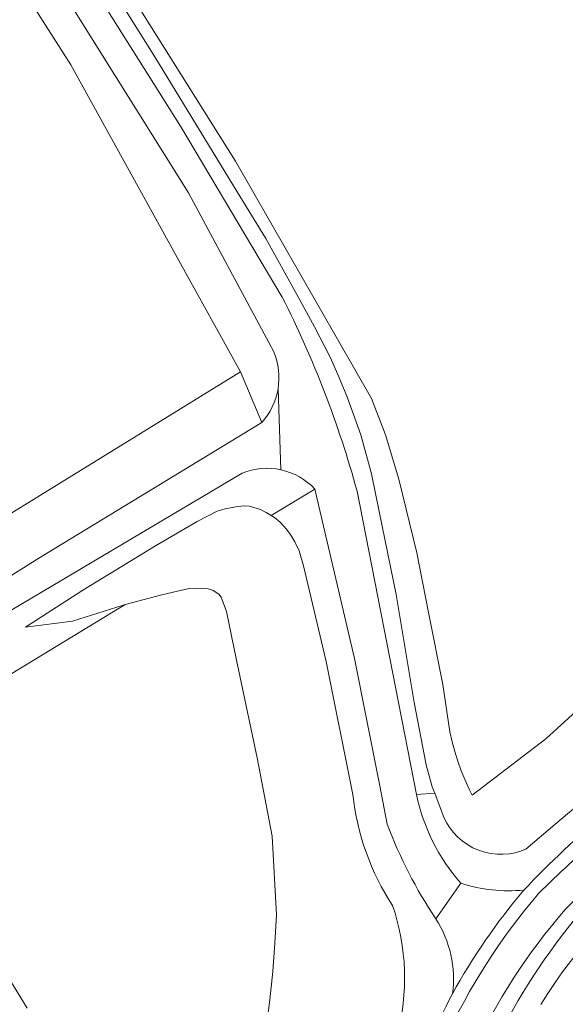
# Model space of a CAD drawing. Extents: x 184422 to 188298, y 343471 to 350189.
# Tile 220 of 256: x 186346 to 186398, y 347754 to 347849. Entities that reach past the tile are written whole.
import ezdxf

# ---------------------------------------------------------------- set-up
doc = ezdxf.new("R2010")
doc.units = 0
for name, color, linetype, lineweight in [('B-WA-GR-BOUWLAND-GV', 252, 'Continuous', 13), ('B-WA-GR-GRAS-GV', 252, 'Continuous', 13), ('B-WA-GW-TALUD_KRUIN-G', 252, 'Continuous', 18), ('B-WA-OG-TERREIN_CULTUURSCHEIDING-GV', 252, 'Continuous', 18), ('B-WA-OG-WATER_GREPPEL-GV', 252, 'Continuous', 18), ('B-WA-OG-WEG-GV', 252, 'Continuous', 18), ('B-WA-VH-VERHARDING_ASFALT-GV', 252, 'Continuous', 18), ('B-WA-VH-VERHARDING_BETONSTRAATSTEEN-GV', 252, 'Continuous', 18), ('B-WA-VH-VERHARDING_HALFVERHARDING_GRIND-GV', 252, 'Continuous', 18)]:
    doc.layers.add(name, color=color, linetype=linetype, lineweight=lineweight)

msp = doc.modelspace()

# ---------------------------------------------------------------- linework, layer by layer
at = {"layer": 'B-WA-GR-BOUWLAND-GV', "flags": 128}
msp.add_lwpolyline([(186323.847, 347901.137), (186333.369, 347886.691), (186333.757, 347886.253), (186338.329, 347879.17), (186342.203, 347873.461), (186366.334, 347835.078), (186379.349, 347812.309), (186380.714, 347808.801), (186381.981, 347804.555), (186383.711, 347797.504), (186384.812, 347791.762), (186386.184, 347784.863), (186386.883, 347780.319), (186387.098, 347779.377), (186387.351, 347778.442), (186387.642, 347777.516), (186387.97, 347776.602), (186388.334, 347775.702), (186388.734, 347774.818), (186389.016, 347774.257), (186396.079, 347779.65), (186404.423, 347787.269)], dxfattribs=at)
msp.add_lwpolyline([(186323.847, 347901.137), (186333.369, 347886.691), (186333.757, 347886.253), (186338.329, 347879.17), (186342.203, 347873.461), (186366.334, 347835.078), (186379.349, 347812.309), (186380.714, 347808.801), (186381.981, 347804.555), (186383.711, 347797.504), (186384.812, 347791.762), (186386.184, 347784.863), (186386.883, 347780.319), (186387.098, 347779.377), (186387.351, 347778.442), (186387.642, 347777.516), (186387.97, 347776.602), (186388.334, 347775.702), (186388.734, 347774.818), (186389.016, 347774.257), (186396.079, 347779.65), (186404.423, 347787.269)], dxfattribs=at)
msp.add_lwpolyline([(186323.847, 347901.137), (186333.369, 347886.691), (186333.757, 347886.253), (186338.329, 347879.17), (186342.203, 347873.461), (186366.334, 347835.078), (186379.349, 347812.309), (186380.714, 347808.801), (186381.981, 347804.555), (186383.711, 347797.504), (186384.812, 347791.762), (186386.184, 347784.863), (186386.883, 347780.319), (186387.098, 347779.377), (186387.351, 347778.442), (186387.642, 347777.516), (186387.97, 347776.602), (186388.334, 347775.702), (186388.734, 347774.818), (186389.016, 347774.257), (186396.079, 347779.65), (186404.423, 347787.269)], dxfattribs=at)
at = {"layer": 'B-WA-GR-GRAS-GV', "flags": 128}
for points in [[(186316.466, 347802.798), (186316.256, 347802.67), (186321.951, 347793.302), (186324.201, 347789.407), (186324.573, 347788.832), (186366.801, 347814.848), (186360.891, 347825.546), (186350.525, 347844.311), (186330.542, 347875.651), (186323.998, 347885.917), (186323.128, 347887.195), (186316.059, 347897.579), (186313.224, 347901.743), (186308.128, 347909.976), (186302.975, 347918.302), (186300.527, 347922.544)], [(186316.466, 347802.798), (186316.256, 347802.67), (186321.951, 347793.302), (186324.201, 347789.407), (186324.573, 347788.832), (186366.801, 347814.848), (186360.891, 347825.546), (186350.525, 347844.311), (186330.542, 347875.651), (186323.998, 347885.917), (186323.128, 347887.195), (186316.059, 347897.579), (186313.224, 347901.743), (186308.128, 347909.976), (186302.975, 347918.302), (186300.527, 347922.544)], [(186316.466, 347802.798), (186316.256, 347802.67), (186321.951, 347793.302), (186324.201, 347789.407), (186324.573, 347788.832), (186366.801, 347814.848), (186360.891, 347825.546), (186350.525, 347844.311), (186330.542, 347875.651), (186323.998, 347885.917), (186323.128, 347887.195), (186316.059, 347897.579), (186313.224, 347901.743), (186308.128, 347909.976), (186302.975, 347918.302), (186300.527, 347922.544)], [(186404.423, 347787.269), (186396.079, 347779.65), (186389.016, 347774.257), (186388.734, 347774.818), (186388.334, 347775.702), (186387.97, 347776.602), (186387.642, 347777.516), (186387.351, 347778.442), (186387.098, 347779.377), (186386.883, 347780.319), (186386.184, 347784.863), (186384.812, 347791.762), (186383.711, 347797.504), (186381.981, 347804.555), (186380.714, 347808.801), (186379.349, 347812.309), (186366.334, 347835.078), (186342.203, 347873.461)], [(186404.423, 347787.269), (186396.079, 347779.65), (186389.016, 347774.257), (186388.734, 347774.818), (186388.334, 347775.702), (186387.97, 347776.602), (186387.642, 347777.516), (186387.351, 347778.442), (186387.098, 347779.377), (186386.883, 347780.319), (186386.184, 347784.863), (186384.812, 347791.762), (186383.711, 347797.504), (186381.981, 347804.555), (186380.714, 347808.801), (186379.349, 347812.309), (186366.334, 347835.078), (186342.203, 347873.461)], [(186404.423, 347787.269), (186396.079, 347779.65), (186389.016, 347774.257), (186388.734, 347774.818), (186388.334, 347775.702), (186387.97, 347776.602), (186387.642, 347777.516), (186387.351, 347778.442), (186387.098, 347779.377), (186386.883, 347780.319), (186386.184, 347784.863), (186384.812, 347791.762), (186383.711, 347797.504), (186381.981, 347804.555), (186380.714, 347808.801), (186379.349, 347812.309), (186366.334, 347835.078), (186342.203, 347873.461)], [(186349.784, 347859.124), (186358.6, 347845.068), (186366.491, 347832.122), (186369.221, 347827.638), (186372.199, 347822.28), (186373.884, 347819.167), (186375.383, 347816.261), (186376.215, 347814.385), (186377.066, 347812.377), (186378.324, 347808.818), (186379.356, 347805.086), (186380.09, 347801.478), (186381.728, 347793.487), (186383.437, 347783.147), (186384.592, 347777.167), (186385.186, 347775.055), (186385.418, 347774.446), (186386.33, 347772.049), (186386.575, 347771.577), (186386.871, 347771.114), (186387.218, 347770.669), (186387.615, 347770.248), (186388.06, 347769.861), (186388.549, 347769.514), (186389.075, 347769.215), (186389.632, 347768.969), (186390.21, 347768.781), (186390.802, 347768.653), (186391.397, 347768.586), (186391.988, 347768.578), (186392.564, 347768.627), (186393.12, 347768.728), (186393.649, 347768.875), (186394.146, 347769.064), (186396.931, 347771.443), (186399.736, 347773.801)], [(186349.784, 347859.124), (186358.6, 347845.068), (186366.491, 347832.122), (186369.221, 347827.638), (186372.199, 347822.28), (186373.884, 347819.167), (186375.383, 347816.261), (186376.215, 347814.385), (186377.066, 347812.377), (186378.324, 347808.818), (186379.356, 347805.086), (186380.09, 347801.478), (186381.728, 347793.487), (186383.437, 347783.147), (186384.592, 347777.167), (186385.186, 347775.055), (186385.418, 347774.446), (186386.33, 347772.049), (186386.575, 347771.577), (186386.871, 347771.114), (186387.218, 347770.669), (186387.615, 347770.248), (186388.06, 347769.861), (186388.549, 347769.514), (186389.075, 347769.215), (186389.632, 347768.969), (186390.21, 347768.781), (186390.802, 347768.653), (186391.397, 347768.586), (186391.988, 347768.578), (186392.564, 347768.627), (186393.12, 347768.728), (186393.649, 347768.875), (186394.146, 347769.064), (186396.931, 347771.443), (186399.736, 347773.801)], [(186349.784, 347859.124), (186358.6, 347845.068), (186366.491, 347832.122), (186369.221, 347827.638), (186372.199, 347822.28), (186373.884, 347819.167), (186375.383, 347816.261), (186376.215, 347814.385), (186377.066, 347812.377), (186378.324, 347808.818), (186379.356, 347805.086), (186380.09, 347801.478), (186381.728, 347793.487), (186383.437, 347783.147), (186384.592, 347777.167), (186385.186, 347775.055), (186385.418, 347774.446), (186386.33, 347772.049), (186386.575, 347771.577), (186386.871, 347771.114), (186387.218, 347770.669), (186387.615, 347770.248), (186388.06, 347769.861), (186388.549, 347769.514), (186389.075, 347769.215), (186389.632, 347768.969), (186390.21, 347768.781), (186390.802, 347768.653), (186391.397, 347768.586), (186391.988, 347768.578), (186392.564, 347768.627), (186393.12, 347768.728), (186393.649, 347768.875), (186394.146, 347769.064), (186396.931, 347771.443), (186399.736, 347773.801)], [(186382.289, 347753.478), (186382.395, 347754.266), (186382.471, 347755.059), (186382.518, 347755.855), (186382.535, 347756.655), (186382.523, 347757.454), (186382.481, 347758.253), (186382.409, 347759.049), (186382.308, 347759.841), (186382.178, 347760.627), (186382.019, 347761.405), (186381.832, 347762.174), (186381.618, 347762.933), (186381.378, 347763.68), (186380.998, 347764.277), (186380.634, 347764.886), (186380.288, 347765.508), (186379.959, 347766.142), (186379.649, 347766.786), (186379.359, 347767.439), (186379.088, 347768.102), (186378.836, 347768.773), (186378.605, 347769.452), (186378.395, 347770.136), (186378.205, 347770.826), (186378.036, 347771.521), (186377.889, 347772.219), (186377.762, 347772.919), (186377.657, 347773.621), (186377.573, 347774.324), (186375.024, 347787.086), (186372.84, 347796.261), (186372.427, 347797.68), (186371.993, 347798.563), (186371.612, 347799.183), (186371.203, 347799.754), (186370.59, 347800.452), (186370.053, 347800.895), (186369.752, 347801.08), (186369.275, 347801.374), (186368.726, 347801.653), (186367.657, 347801.963), (186367.059, 347801.997), (186366.353, 347801.918), (186365.321, 347801.713), (186364.554, 347801.484), (186362.65, 347800.494), (186358.653, 347798.165), (186351.698, 347793.909), (186346.184, 347790.373), (186350.688, 347790.931), (186355.543, 347792.485), (186355.748, 347792.541), (186358.03, 347793.16), (186359.128, 347793.438), (186360.898, 347793.861), (186361.903, 347794.063), (186362.537, 347794.054), (186363.049, 347794.062), (186363.7, 347794.041), (186364.175, 347793.884), (186364.721, 347793.522), (186364.942, 347793.231), (186365.465, 347791.856), (186366.413, 347787.215), (186368.402, 347777.844), (186369.836, 347770.323), (186370.249, 347762.759), (186370.099, 347760.044), (186369.886, 347757.33), (186369.611, 347754.621), (186369.273, 347751.919)], [(186382.289, 347753.478), (186382.395, 347754.266), (186382.471, 347755.059), (186382.518, 347755.855), (186382.535, 347756.655), (186382.523, 347757.454), (186382.481, 347758.253), (186382.409, 347759.049), (186382.308, 347759.841), (186382.178, 347760.627), (186382.019, 347761.405), (186381.832, 347762.174), (186381.618, 347762.933), (186381.378, 347763.68), (186380.998, 347764.277), (186380.634, 347764.886), (186380.288, 347765.508), (186379.959, 347766.142), (186379.649, 347766.786), (186379.359, 347767.439), (186379.088, 347768.102), (186378.836, 347768.773), (186378.605, 347769.452), (186378.395, 347770.136), (186378.205, 347770.826), (186378.036, 347771.521), (186377.889, 347772.219), (186377.762, 347772.919), (186377.657, 347773.621), (186377.573, 347774.324), (186375.024, 347787.086), (186372.84, 347796.261), (186372.427, 347797.68), (186371.993, 347798.563), (186371.612, 347799.183), (186371.203, 347799.754), (186370.59, 347800.452), (186370.053, 347800.895), (186369.752, 347801.08), (186369.275, 347801.374), (186368.726, 347801.653), (186367.657, 347801.963), (186367.059, 347801.997), (186366.353, 347801.918), (186365.321, 347801.713), (186364.554, 347801.484), (186362.65, 347800.494), (186358.653, 347798.165), (186351.698, 347793.909), (186346.184, 347790.373), (186350.688, 347790.931), (186355.543, 347792.485), (186355.748, 347792.541), (186358.03, 347793.16), (186359.128, 347793.438), (186360.898, 347793.861), (186361.903, 347794.063), (186362.537, 347794.054), (186363.049, 347794.062), (186363.7, 347794.041), (186364.175, 347793.884), (186364.721, 347793.522), (186364.942, 347793.231), (186365.465, 347791.856), (186366.413, 347787.215), (186368.402, 347777.844), (186369.836, 347770.323), (186370.249, 347762.759), (186370.099, 347760.044), (186369.886, 347757.33), (186369.611, 347754.621), (186369.273, 347751.919)], [(186382.289, 347753.478), (186382.395, 347754.266), (186382.471, 347755.059), (186382.518, 347755.855), (186382.535, 347756.655), (186382.523, 347757.454), (186382.481, 347758.253), (186382.409, 347759.049), (186382.308, 347759.841), (186382.178, 347760.627), (186382.019, 347761.405), (186381.832, 347762.174), (186381.618, 347762.933), (186381.378, 347763.68), (186380.998, 347764.277), (186380.634, 347764.886), (186380.288, 347765.508), (186379.959, 347766.142), (186379.649, 347766.786), (186379.359, 347767.439), (186379.088, 347768.102), (186378.836, 347768.773), (186378.605, 347769.452), (186378.395, 347770.136), (186378.205, 347770.826), (186378.036, 347771.521), (186377.889, 347772.219), (186377.762, 347772.919), (186377.657, 347773.621), (186377.573, 347774.324), (186375.024, 347787.086), (186372.84, 347796.261), (186372.427, 347797.68), (186371.993, 347798.563), (186371.612, 347799.183), (186371.203, 347799.754), (186370.59, 347800.452), (186370.053, 347800.895), (186369.752, 347801.08), (186369.275, 347801.374), (186368.726, 347801.653), (186367.657, 347801.963), (186367.059, 347801.997), (186366.353, 347801.918), (186365.321, 347801.713), (186364.554, 347801.484), (186362.65, 347800.494), (186358.653, 347798.165), (186351.698, 347793.909), (186346.184, 347790.373), (186350.688, 347790.931), (186355.543, 347792.485), (186355.748, 347792.541), (186358.03, 347793.16), (186359.128, 347793.438), (186360.898, 347793.861), (186361.903, 347794.063), (186362.537, 347794.054), (186363.049, 347794.062), (186363.7, 347794.041), (186364.175, 347793.884), (186364.721, 347793.522), (186364.942, 347793.231), (186365.465, 347791.856), (186366.413, 347787.215), (186368.402, 347777.844), (186369.836, 347770.323), (186370.249, 347762.759), (186370.099, 347760.044), (186369.886, 347757.33), (186369.611, 347754.621), (186369.273, 347751.919)], [(186369.273, 347751.919), (186369.611, 347754.621), (186369.886, 347757.33), (186370.099, 347760.044), (186370.249, 347762.759), (186369.836, 347770.323), (186368.402, 347777.844), (186366.413, 347787.215), (186365.465, 347791.856), (186364.942, 347793.231), (186364.721, 347793.522), (186364.175, 347793.884), (186363.7, 347794.041), (186363.049, 347794.062), (186362.537, 347794.054), (186361.903, 347794.063), (186360.898, 347793.861), (186359.128, 347793.438), (186358.03, 347793.16), (186355.748, 347792.541), (186331.625, 347777.869), (186346.344, 347753.809)], [(186369.273, 347751.919), (186369.611, 347754.621), (186369.886, 347757.33), (186370.099, 347760.044), (186370.249, 347762.759), (186369.836, 347770.323), (186368.402, 347777.844), (186366.413, 347787.215), (186365.465, 347791.856), (186364.942, 347793.231), (186364.721, 347793.522), (186364.175, 347793.884), (186363.7, 347794.041), (186363.049, 347794.062), (186362.537, 347794.054), (186361.903, 347794.063), (186360.898, 347793.861), (186359.128, 347793.438), (186358.03, 347793.16), (186355.748, 347792.541), (186331.625, 347777.869), (186346.344, 347753.809)], [(186369.273, 347751.919), (186369.611, 347754.621), (186369.886, 347757.33), (186370.099, 347760.044), (186370.249, 347762.759), (186369.836, 347770.323), (186368.402, 347777.844), (186366.413, 347787.215), (186365.465, 347791.856), (186364.942, 347793.231), (186364.721, 347793.522), (186364.175, 347793.884), (186363.7, 347794.041), (186363.049, 347794.062), (186362.537, 347794.054), (186361.903, 347794.063), (186360.898, 347793.861), (186359.128, 347793.438), (186358.03, 347793.16), (186355.748, 347792.541), (186331.625, 347777.869), (186346.344, 347753.809)]]:
    msp.add_lwpolyline(points, dxfattribs=at)
at = {"layer": 'B-WA-GW-TALUD_KRUIN-G', "flags": 128}
for points in [[(186349.784, 347859.124), (186358.6, 347845.068), (186366.491, 347832.122), (186369.221, 347827.638), (186372.199, 347822.28), (186373.884, 347819.167), (186375.383, 347816.261), (186376.215, 347814.385), (186377.066, 347812.377), (186378.324, 347808.818), (186379.356, 347805.086), (186380.09, 347801.478), (186381.728, 347793.487), (186383.437, 347783.147), (186384.592, 347777.167), (186385.186, 347775.055), (186385.418, 347774.446), (186386.33, 347772.049), (186386.575, 347771.577), (186386.871, 347771.114), (186387.218, 347770.669), (186387.615, 347770.248), (186388.06, 347769.861), (186388.549, 347769.514), (186389.075, 347769.215), (186389.632, 347768.969), (186390.21, 347768.781), (186390.802, 347768.653), (186391.397, 347768.586), (186391.988, 347768.578), (186392.564, 347768.627), (186393.12, 347768.728), (186393.649, 347768.875), (186394.146, 347769.064), (186396.931, 347771.443), (186399.736, 347773.801)], [(186349.784, 347859.124), (186358.6, 347845.068), (186366.491, 347832.122), (186369.221, 347827.638), (186372.199, 347822.28), (186373.884, 347819.167), (186375.383, 347816.261), (186376.215, 347814.385), (186377.066, 347812.377), (186378.324, 347808.818), (186379.356, 347805.086), (186380.09, 347801.478), (186381.728, 347793.487), (186383.437, 347783.147), (186384.592, 347777.167), (186385.186, 347775.055), (186385.418, 347774.446), (186386.33, 347772.049), (186386.575, 347771.577), (186386.871, 347771.114), (186387.218, 347770.669), (186387.615, 347770.248), (186388.06, 347769.861), (186388.549, 347769.514), (186389.075, 347769.215), (186389.632, 347768.969), (186390.21, 347768.781), (186390.802, 347768.653), (186391.397, 347768.586), (186391.988, 347768.578), (186392.564, 347768.627), (186393.12, 347768.728), (186393.649, 347768.875), (186394.146, 347769.064), (186396.931, 347771.443), (186399.736, 347773.801)], [(186349.784, 347859.124), (186358.6, 347845.068), (186366.491, 347832.122), (186369.221, 347827.638), (186372.199, 347822.28), (186373.884, 347819.167), (186375.383, 347816.261), (186376.215, 347814.385), (186377.066, 347812.377), (186378.324, 347808.818), (186379.356, 347805.086), (186380.09, 347801.478), (186381.728, 347793.487), (186383.437, 347783.147), (186384.592, 347777.167), (186385.186, 347775.055), (186385.418, 347774.446), (186386.33, 347772.049), (186386.575, 347771.577), (186386.871, 347771.114), (186387.218, 347770.669), (186387.615, 347770.248), (186388.06, 347769.861), (186388.549, 347769.514), (186389.075, 347769.215), (186389.632, 347768.969), (186390.21, 347768.781), (186390.802, 347768.653), (186391.397, 347768.586), (186391.988, 347768.578), (186392.564, 347768.627), (186393.12, 347768.728), (186393.649, 347768.875), (186394.146, 347769.064), (186396.931, 347771.443), (186399.736, 347773.801)], [(186382.289, 347753.478), (186382.395, 347754.266), (186382.471, 347755.059), (186382.518, 347755.855), (186382.535, 347756.655), (186382.523, 347757.454), (186382.481, 347758.253), (186382.409, 347759.049), (186382.308, 347759.841), (186382.178, 347760.627), (186382.019, 347761.405), (186381.832, 347762.174), (186381.618, 347762.933), (186381.378, 347763.68), (186380.998, 347764.277), (186380.634, 347764.886), (186380.288, 347765.508), (186379.959, 347766.142), (186379.649, 347766.786), (186379.359, 347767.439), (186379.088, 347768.102), (186378.836, 347768.773), (186378.605, 347769.452), (186378.395, 347770.136), (186378.205, 347770.826), (186378.036, 347771.521), (186377.889, 347772.219), (186377.762, 347772.919), (186377.657, 347773.621), (186377.573, 347774.324), (186375.024, 347787.086), (186372.84, 347796.261), (186372.427, 347797.68), (186371.993, 347798.563), (186371.612, 347799.183), (186371.203, 347799.754), (186370.59, 347800.452), (186370.053, 347800.895), (186369.752, 347801.08), (186369.275, 347801.374), (186368.726, 347801.653), (186367.657, 347801.963), (186367.059, 347801.997), (186366.353, 347801.918), (186365.321, 347801.713), (186364.554, 347801.484), (186362.65, 347800.494), (186358.653, 347798.165), (186351.698, 347793.909), (186346.184, 347790.373)], [(186382.289, 347753.478), (186382.395, 347754.266), (186382.471, 347755.059), (186382.518, 347755.855), (186382.535, 347756.655), (186382.523, 347757.454), (186382.481, 347758.253), (186382.409, 347759.049), (186382.308, 347759.841), (186382.178, 347760.627), (186382.019, 347761.405), (186381.832, 347762.174), (186381.618, 347762.933), (186381.378, 347763.68), (186380.998, 347764.277), (186380.634, 347764.886), (186380.288, 347765.508), (186379.959, 347766.142), (186379.649, 347766.786), (186379.359, 347767.439), (186379.088, 347768.102), (186378.836, 347768.773), (186378.605, 347769.452), (186378.395, 347770.136), (186378.205, 347770.826), (186378.036, 347771.521), (186377.889, 347772.219), (186377.762, 347772.919), (186377.657, 347773.621), (186377.573, 347774.324), (186375.024, 347787.086), (186372.84, 347796.261), (186372.427, 347797.68), (186371.993, 347798.563), (186371.612, 347799.183), (186371.203, 347799.754), (186370.59, 347800.452), (186370.053, 347800.895), (186369.752, 347801.08), (186369.275, 347801.374), (186368.726, 347801.653), (186367.657, 347801.963), (186367.059, 347801.997), (186366.353, 347801.918), (186365.321, 347801.713), (186364.554, 347801.484), (186362.65, 347800.494), (186358.653, 347798.165), (186351.698, 347793.909), (186346.184, 347790.373)], [(186382.289, 347753.478), (186382.395, 347754.266), (186382.471, 347755.059), (186382.518, 347755.855), (186382.535, 347756.655), (186382.523, 347757.454), (186382.481, 347758.253), (186382.409, 347759.049), (186382.308, 347759.841), (186382.178, 347760.627), (186382.019, 347761.405), (186381.832, 347762.174), (186381.618, 347762.933), (186381.378, 347763.68), (186380.998, 347764.277), (186380.634, 347764.886), (186380.288, 347765.508), (186379.959, 347766.142), (186379.649, 347766.786), (186379.359, 347767.439), (186379.088, 347768.102), (186378.836, 347768.773), (186378.605, 347769.452), (186378.395, 347770.136), (186378.205, 347770.826), (186378.036, 347771.521), (186377.889, 347772.219), (186377.762, 347772.919), (186377.657, 347773.621), (186377.573, 347774.324), (186375.024, 347787.086), (186372.84, 347796.261), (186372.427, 347797.68), (186371.993, 347798.563), (186371.612, 347799.183), (186371.203, 347799.754), (186370.59, 347800.452), (186370.053, 347800.895), (186369.752, 347801.08), (186369.275, 347801.374), (186368.726, 347801.653), (186367.657, 347801.963), (186367.059, 347801.997), (186366.353, 347801.918), (186365.321, 347801.713), (186364.554, 347801.484), (186362.65, 347800.494), (186358.653, 347798.165), (186351.698, 347793.909), (186346.184, 347790.373)]]:
    msp.add_lwpolyline(points, dxfattribs=at)
at = {"layer": 'B-WA-OG-TERREIN_CULTUURSCHEIDING-GV', "flags": 128}
msp.add_lwpolyline([(186398.429, 347758.306), (186397.676, 347757.302), (186396.952, 347756.278), (186396.259, 347755.236), (186395.596, 347754.177)], dxfattribs=at)
msp.add_lwpolyline([(186398.429, 347758.306), (186397.676, 347757.302), (186396.952, 347756.278), (186396.259, 347755.236), (186395.596, 347754.177)], dxfattribs=at)
msp.add_lwpolyline([(186398.429, 347758.306), (186397.676, 347757.302), (186396.952, 347756.278), (186396.259, 347755.236), (186395.596, 347754.177)], dxfattribs=at)
at = {"layer": 'B-WA-OG-WATER_GREPPEL-GV', "flags": 128}
msp.add_lwpolyline([(186346.344, 347753.809), (186331.625, 347777.869), (186331.158, 347778.854), (186328.639, 347777.562), (186329.435, 347776.097), (186330.001, 347775.055), (186330.841, 347773.509), (186333.086, 347769.874), (186345.082, 347750.765)], dxfattribs=at)
msp.add_lwpolyline([(186346.344, 347753.809), (186331.625, 347777.869), (186331.158, 347778.854), (186328.639, 347777.562), (186329.435, 347776.097), (186330.001, 347775.055), (186330.841, 347773.509), (186333.086, 347769.874), (186345.082, 347750.765)], dxfattribs=at)
msp.add_lwpolyline([(186346.344, 347753.809), (186331.625, 347777.869), (186331.158, 347778.854), (186328.639, 347777.562), (186329.435, 347776.097), (186330.001, 347775.055), (186330.841, 347773.509), (186333.086, 347769.874), (186345.082, 347750.765)], dxfattribs=at)
at = {"layer": 'B-WA-OG-WEG-GV', "flags": 128}
for points in [[(186256.551, 348010.228), (186267.258, 347992.033), (186289.624, 347953.027), (186308.832, 347919.905), (186327.638, 347890.389), (186346.401, 347861.709), (186361.053, 347838.416), (186370.796, 347822.028)], [(186256.551, 348010.228), (186267.258, 347992.033), (186289.624, 347953.027), (186308.832, 347919.905), (186327.638, 347890.389), (186346.401, 347861.709), (186361.053, 347838.416), (186370.796, 347822.028)], [(186256.551, 348010.228), (186267.258, 347992.033), (186289.624, 347953.027), (186308.832, 347919.905), (186327.638, 347890.389), (186346.401, 347861.709), (186361.053, 347838.416), (186370.796, 347822.028)], [(186370, 347816.769), (186361.824, 347832.015), (186338.303, 347869.603), (186326.144, 347887.952), (186316.848, 347902.399), (186309.313, 347914.605), (186296.555, 347935.981), (186280.237, 347964.978), (186262.703, 347994.409)], [(186370, 347816.769), (186361.824, 347832.015), (186338.303, 347869.603), (186326.144, 347887.952), (186316.848, 347902.399), (186309.313, 347914.605), (186296.555, 347935.981), (186280.237, 347964.978), (186262.703, 347994.409)], [(186370, 347816.769), (186361.824, 347832.015), (186338.303, 347869.603), (186326.144, 347887.952), (186316.848, 347902.399), (186309.313, 347914.605), (186296.555, 347935.981), (186280.237, 347964.978), (186262.703, 347994.409)], [(186300.527, 347922.544), (186302.975, 347918.302), (186308.128, 347909.976), (186313.224, 347901.743), (186316.059, 347897.579), (186323.128, 347887.195), (186323.998, 347885.917), (186330.542, 347875.651), (186350.525, 347844.311), (186360.891, 347825.546), (186366.801, 347814.848), (186368.845, 347809.994)], [(186300.527, 347922.544), (186302.975, 347918.302), (186308.128, 347909.976), (186313.224, 347901.743), (186316.059, 347897.579), (186323.128, 347887.195), (186323.998, 347885.917), (186330.542, 347875.651), (186350.525, 347844.311), (186360.891, 347825.546), (186366.801, 347814.848), (186368.845, 347809.994)], [(186300.527, 347922.544), (186302.975, 347918.302), (186308.128, 347909.976), (186313.224, 347901.743), (186316.059, 347897.579), (186323.128, 347887.195), (186323.998, 347885.917), (186330.542, 347875.651), (186350.525, 347844.311), (186360.891, 347825.546), (186366.801, 347814.848), (186368.845, 347809.994)], [(186377.971, 347803.416), (186383.68, 347774.313), (186385.418, 347774.446), (186385.186, 347775.055), (186384.592, 347777.167), (186383.437, 347783.147), (186381.728, 347793.487), (186380.09, 347801.478), (186379.356, 347805.086), (186378.324, 347808.818), (186377.066, 347812.377), (186376.215, 347814.385), (186375.383, 347816.261), (186373.884, 347819.167), (186372.199, 347822.28), (186369.221, 347827.638), (186366.491, 347832.122), (186358.6, 347845.068), (186349.784, 347859.124), (186338.758, 347876.289), (186330.727, 347889.676), (186333.369, 347886.691), (186323.847, 347901.137)], [(186377.971, 347803.416), (186383.68, 347774.313), (186385.418, 347774.446), (186385.186, 347775.055), (186384.592, 347777.167), (186383.437, 347783.147), (186381.728, 347793.487), (186380.09, 347801.478), (186379.356, 347805.086), (186378.324, 347808.818), (186377.066, 347812.377), (186376.215, 347814.385), (186375.383, 347816.261), (186373.884, 347819.167), (186372.199, 347822.28), (186369.221, 347827.638), (186366.491, 347832.122), (186358.6, 347845.068), (186349.784, 347859.124), (186338.758, 347876.289), (186330.727, 347889.676), (186333.369, 347886.691), (186323.847, 347901.137)], [(186377.971, 347803.416), (186383.68, 347774.313), (186385.418, 347774.446), (186385.186, 347775.055), (186384.592, 347777.167), (186383.437, 347783.147), (186381.728, 347793.487), (186380.09, 347801.478), (186379.356, 347805.086), (186378.324, 347808.818), (186377.066, 347812.377), (186376.215, 347814.385), (186375.383, 347816.261), (186373.884, 347819.167), (186372.199, 347822.28), (186369.221, 347827.638), (186366.491, 347832.122), (186358.6, 347845.068), (186349.784, 347859.124), (186338.758, 347876.289), (186330.727, 347889.676), (186333.369, 347886.691), (186323.847, 347901.137)], [(186395.596, 347754.177), (186396.259, 347755.236), (186396.952, 347756.278), (186397.676, 347757.302), (186398.429, 347758.306), (186399.21, 347759.29), (186400.018, 347760.252), (186400.853, 347761.191), (186401.714, 347762.106), (186402.599, 347762.996), (186403.507, 347763.86), (186404.438, 347764.697), (186405.39, 347765.507), (186406.362, 347766.287), (186407.352, 347767.039), (186472.291, 347816.38), (186478.565, 347820.999), (186488.077, 347828.184), (186497.034, 347834.624), (186504.369, 347839.678), (186506.775, 347841.244), (186520.999, 347853.388), (186555.545, 347884.136)], [(186395.596, 347754.177), (186396.259, 347755.236), (186396.952, 347756.278), (186397.676, 347757.302), (186398.429, 347758.306), (186399.21, 347759.29), (186400.018, 347760.252), (186400.853, 347761.191), (186401.714, 347762.106), (186402.599, 347762.996), (186403.507, 347763.86), (186404.438, 347764.697), (186405.39, 347765.507), (186406.362, 347766.287), (186407.352, 347767.039), (186472.291, 347816.38), (186478.565, 347820.999), (186488.077, 347828.184), (186497.034, 347834.624), (186504.369, 347839.678), (186506.775, 347841.244), (186520.999, 347853.388), (186555.545, 347884.136)], [(186395.596, 347754.177), (186396.259, 347755.236), (186396.952, 347756.278), (186397.676, 347757.302), (186398.429, 347758.306), (186399.21, 347759.29), (186400.018, 347760.252), (186400.853, 347761.191), (186401.714, 347762.106), (186402.599, 347762.996), (186403.507, 347763.86), (186404.438, 347764.697), (186405.39, 347765.507), (186406.362, 347766.287), (186407.352, 347767.039), (186472.291, 347816.38), (186478.565, 347820.999), (186488.077, 347828.184), (186497.034, 347834.624), (186504.369, 347839.678), (186506.775, 347841.244), (186520.999, 347853.388), (186555.545, 347884.136)], [(186321.902, 347781.451), (186330.188, 347786.11), (186347.451, 347796.991), (186368.845, 347809.994), (186366.801, 347814.848), (186324.573, 347788.832), (186324.722, 347788.602), (186322.779, 347787.395), (186322.627, 347787.634), (186321.743, 347787.089), (186321.024, 347786.724), (186320.773, 347785.712), (186318.483, 347783.497), (186316.028, 347782.253), (186312.12, 347781.017), (186307.625, 347780.359), (186302.267, 347780.333), (186293.33, 347782.202)], [(186321.902, 347781.451), (186330.188, 347786.11), (186347.451, 347796.991), (186368.845, 347809.994), (186366.801, 347814.848), (186324.573, 347788.832), (186324.722, 347788.602), (186322.779, 347787.395), (186322.627, 347787.634), (186321.743, 347787.089), (186321.024, 347786.724), (186320.773, 347785.712), (186318.483, 347783.497), (186316.028, 347782.253), (186312.12, 347781.017), (186307.625, 347780.359), (186302.267, 347780.333), (186293.33, 347782.202)], [(186321.902, 347781.451), (186330.188, 347786.11), (186347.451, 347796.991), (186368.845, 347809.994), (186366.801, 347814.848), (186324.573, 347788.832), (186324.722, 347788.602), (186322.779, 347787.395), (186322.627, 347787.634), (186321.743, 347787.089), (186321.024, 347786.724), (186320.773, 347785.712), (186318.483, 347783.497), (186316.028, 347782.253), (186312.12, 347781.017), (186307.625, 347780.359), (186302.267, 347780.333), (186293.33, 347782.202)], [(186366.953, 347805.147), (186327.563, 347781.775)], [(186366.953, 347805.147), (186327.563, 347781.775)], [(186366.953, 347805.147), (186327.563, 347781.775)], [(186331.625, 347777.869), (186355.748, 347792.541), (186355.543, 347792.485), (186350.688, 347790.931), (186346.184, 347790.373), (186351.698, 347793.909), (186358.653, 347798.165), (186362.65, 347800.494), (186364.554, 347801.484), (186365.321, 347801.713), (186366.353, 347801.918), (186367.059, 347801.997), (186367.657, 347801.963), (186368.726, 347801.653), (186369.275, 347801.374), (186369.752, 347801.08), (186373.936, 347803.611)], [(186331.625, 347777.869), (186355.748, 347792.541), (186355.543, 347792.485), (186350.688, 347790.931), (186346.184, 347790.373), (186351.698, 347793.909), (186358.653, 347798.165), (186362.65, 347800.494), (186364.554, 347801.484), (186365.321, 347801.713), (186366.353, 347801.918), (186367.059, 347801.997), (186367.657, 347801.963), (186368.726, 347801.653), (186369.275, 347801.374), (186369.752, 347801.08), (186373.936, 347803.611)], [(186331.625, 347777.869), (186355.748, 347792.541), (186355.543, 347792.485), (186350.688, 347790.931), (186346.184, 347790.373), (186351.698, 347793.909), (186358.653, 347798.165), (186362.65, 347800.494), (186364.554, 347801.484), (186365.321, 347801.713), (186366.353, 347801.918), (186367.059, 347801.997), (186367.657, 347801.963), (186368.726, 347801.653), (186369.275, 347801.374), (186369.752, 347801.08), (186373.936, 347803.611)], [(186380.864, 347771.483), (186380.165, 347775.134), (186377.735, 347787.357), (186373.936, 347803.611), (186369.752, 347801.08), (186370.053, 347800.895), (186370.59, 347800.452), (186371.203, 347799.754), (186371.612, 347799.183), (186371.993, 347798.563), (186372.427, 347797.68), (186372.84, 347796.261), (186375.024, 347787.086), (186377.573, 347774.324), (186377.657, 347773.621), (186377.762, 347772.919), (186377.889, 347772.219), (186378.036, 347771.521), (186378.205, 347770.826), (186378.395, 347770.136), (186378.605, 347769.452), (186378.836, 347768.773), (186379.088, 347768.102), (186379.359, 347767.439), (186379.649, 347766.786), (186379.959, 347766.142), (186380.288, 347765.508), (186380.634, 347764.886), (186380.998, 347764.277), (186381.378, 347763.68), (186381.618, 347762.933), (186381.832, 347762.174), (186382.019, 347761.405), (186382.178, 347760.627), (186382.308, 347759.841), (186382.409, 347759.049), (186382.481, 347758.253), (186382.523, 347757.454), (186382.535, 347756.655), (186382.518, 347755.855), (186382.471, 347755.059), (186382.395, 347754.266), (186382.289, 347753.478)], [(186380.864, 347771.483), (186380.165, 347775.134), (186377.735, 347787.357), (186373.936, 347803.611), (186369.752, 347801.08), (186370.053, 347800.895), (186370.59, 347800.452), (186371.203, 347799.754), (186371.612, 347799.183), (186371.993, 347798.563), (186372.427, 347797.68), (186372.84, 347796.261), (186375.024, 347787.086), (186377.573, 347774.324), (186377.657, 347773.621), (186377.762, 347772.919), (186377.889, 347772.219), (186378.036, 347771.521), (186378.205, 347770.826), (186378.395, 347770.136), (186378.605, 347769.452), (186378.836, 347768.773), (186379.088, 347768.102), (186379.359, 347767.439), (186379.649, 347766.786), (186379.959, 347766.142), (186380.288, 347765.508), (186380.634, 347764.886), (186380.998, 347764.277), (186381.378, 347763.68), (186381.618, 347762.933), (186381.832, 347762.174), (186382.019, 347761.405), (186382.178, 347760.627), (186382.308, 347759.841), (186382.409, 347759.049), (186382.481, 347758.253), (186382.523, 347757.454), (186382.535, 347756.655), (186382.518, 347755.855), (186382.471, 347755.059), (186382.395, 347754.266), (186382.289, 347753.478)], [(186380.864, 347771.483), (186380.165, 347775.134), (186377.735, 347787.357), (186373.936, 347803.611), (186369.752, 347801.08), (186370.053, 347800.895), (186370.59, 347800.452), (186371.203, 347799.754), (186371.612, 347799.183), (186371.993, 347798.563), (186372.427, 347797.68), (186372.84, 347796.261), (186375.024, 347787.086), (186377.573, 347774.324), (186377.657, 347773.621), (186377.762, 347772.919), (186377.889, 347772.219), (186378.036, 347771.521), (186378.205, 347770.826), (186378.395, 347770.136), (186378.605, 347769.452), (186378.836, 347768.773), (186379.088, 347768.102), (186379.359, 347767.439), (186379.649, 347766.786), (186379.959, 347766.142), (186380.288, 347765.508), (186380.634, 347764.886), (186380.998, 347764.277), (186381.378, 347763.68), (186381.618, 347762.933), (186381.832, 347762.174), (186382.019, 347761.405), (186382.178, 347760.627), (186382.308, 347759.841), (186382.409, 347759.049), (186382.481, 347758.253), (186382.523, 347757.454), (186382.535, 347756.655), (186382.518, 347755.855), (186382.471, 347755.059), (186382.395, 347754.266), (186382.289, 347753.478)], [(186399.736, 347773.801), (186396.931, 347771.443), (186394.146, 347769.064), (186393.649, 347768.875), (186393.12, 347768.728), (186392.564, 347768.627), (186391.988, 347768.578), (186391.397, 347768.586), (186390.802, 347768.653), (186390.21, 347768.781), (186389.632, 347768.969), (186389.075, 347769.215), (186388.549, 347769.514), (186388.06, 347769.861), (186387.615, 347770.248), (186387.218, 347770.669), (186386.871, 347771.114), (186386.575, 347771.577), (186386.33, 347772.049), (186385.418, 347774.446), (186383.68, 347774.313)], [(186399.736, 347773.801), (186396.931, 347771.443), (186394.146, 347769.064), (186393.649, 347768.875), (186393.12, 347768.728), (186392.564, 347768.627), (186391.988, 347768.578), (186391.397, 347768.586), (186390.802, 347768.653), (186390.21, 347768.781), (186389.632, 347768.969), (186389.075, 347769.215), (186388.549, 347769.514), (186388.06, 347769.861), (186387.615, 347770.248), (186387.218, 347770.669), (186386.871, 347771.114), (186386.575, 347771.577), (186386.33, 347772.049), (186385.418, 347774.446), (186383.68, 347774.313)], [(186399.736, 347773.801), (186396.931, 347771.443), (186394.146, 347769.064), (186393.649, 347768.875), (186393.12, 347768.728), (186392.564, 347768.627), (186391.988, 347768.578), (186391.397, 347768.586), (186390.802, 347768.653), (186390.21, 347768.781), (186389.632, 347768.969), (186389.075, 347769.215), (186388.549, 347769.514), (186388.06, 347769.861), (186387.615, 347770.248), (186387.218, 347770.669), (186386.871, 347771.114), (186386.575, 347771.577), (186386.33, 347772.049), (186385.418, 347774.446), (186383.68, 347774.313)]]:
    msp.add_lwpolyline(points, dxfattribs=at)
at = {"layer": 'B-WA-OG-WEG-GV'}
for points in [[(186370.796, 347822.028, -0.050883), (186377.971, 347803.416)], [(186370.796, 347822.028, -0.050883), (186377.971, 347803.416)], [(186370.796, 347822.028, -0.050883), (186377.971, 347803.416)], [(186370.396, 347813.214, 0.141181), (186370, 347816.769)], [(186370.396, 347813.214, 0.141181), (186370, 347816.769)], [(186370.396, 347813.214, 0.141181), (186370, 347816.769)], [(186368.845, 347809.994, 0.140659), (186370.396, 347813.214)], [(186368.845, 347809.994, 0.140659), (186370.396, 347813.214)], [(186368.845, 347809.994, 0.140659), (186370.396, 347813.214)], [(186370.681, 347805.458, 0.150998), (186366.953, 347805.147)], [(186370.681, 347805.458, 0.150998), (186366.953, 347805.147)], [(186370.681, 347805.458, 0.150998), (186366.953, 347805.147)], [(186373.936, 347803.611, 0.150896), (186370.681, 347805.458)], [(186373.936, 347803.611, 0.150896), (186370.681, 347805.458)], [(186373.936, 347803.611, 0.150896), (186370.681, 347805.458)], [(186393.956, 347765.144, -0.046272), (186410.355, 347779.347)], [(186393.956, 347765.144, -0.046272), (186410.355, 347779.347)], [(186393.956, 347765.144, -0.046272), (186410.355, 347779.347)], [(186383.68, 347774.313, 0.132036), (186387.938, 347765.801)], [(186383.68, 347774.313, 0.132036), (186387.938, 347765.801)], [(186383.68, 347774.313, 0.132036), (186387.938, 347765.801)], [(186385.532, 347762.391, -0.05873), (186380.864, 347771.483)], [(186385.532, 347762.391, -0.05873), (186380.864, 347771.483)], [(186385.532, 347762.391, -0.05873), (186380.864, 347771.483)], [(186387.938, 347765.801, 0.100202), (186393.956, 347765.144)], [(186387.938, 347765.801, 0.100202), (186393.956, 347765.144)], [(186387.938, 347765.801, 0.100202), (186393.956, 347765.144)], [(186399.903, 347763.581, 0.120856), (186386.537, 347737.415)], [(186399.903, 347763.581, 0.120856), (186386.537, 347737.415)], [(186399.903, 347763.581, 0.120856), (186386.537, 347737.415)], [(186387.12, 347755.211, 0.17771), (186385.532, 347762.391)], [(186387.12, 347755.211, 0.17771), (186385.532, 347762.391)], [(186387.12, 347755.211, 0.17771), (186385.532, 347762.391)], [(186380.428, 347735.171, -0.081931), (186387.12, 347755.211)], [(186380.428, 347735.171, -0.081931), (186387.12, 347755.211)], [(186380.428, 347735.171, -0.081931), (186387.12, 347755.211)]]:
    msp.add_lwpolyline(points, format="xyb", dxfattribs=at)
at = {"layer": 'B-WA-VH-VERHARDING_ASFALT-GV'}
for points in [[(186410.355, 347779.347, 0.046272), (186393.956, 347765.144)], [(186410.355, 347779.347, 0.046272), (186393.956, 347765.144)], [(186410.355, 347779.347, 0.046272), (186393.956, 347765.144)], [(186407.563, 347775.452, 0.031474), (186395.37, 347764.805)], [(186395.37, 347764.805, -0.031474), (186407.563, 347775.452)], [(186407.563, 347775.452, 0.031474), (186395.37, 347764.805)], [(186395.37, 347764.805, -0.031474), (186407.563, 347775.452)], [(186407.563, 347775.452, 0.031474), (186395.37, 347764.805)], [(186395.37, 347764.805, -0.031474), (186407.563, 347775.452)], [(186397.937, 347763.284, -0.044061), (186409.213, 347773.062)], [(186409.213, 347773.062, 0.044061), (186397.937, 347763.284)], [(186397.937, 347763.284, -0.044061), (186409.213, 347773.062)], [(186409.213, 347773.062, 0.044061), (186397.937, 347763.284)], [(186397.937, 347763.284, -0.044061), (186409.213, 347773.062)], [(186409.213, 347773.062, 0.044061), (186397.937, 347763.284)], [(186395.37, 347764.805, 0.138851), (186381.572, 347734.841)], [(186381.572, 347734.841, -0.138851), (186395.37, 347764.805)], [(186395.37, 347764.805, 0.138851), (186381.572, 347734.841)], [(186381.572, 347734.841, -0.138851), (186395.37, 347764.805)], [(186395.37, 347764.805, 0.138851), (186381.572, 347734.841)], [(186381.572, 347734.841, -0.138851), (186395.37, 347764.805)], [(186393.956, 347765.144, 0.048722), (186387.12, 347755.211)], [(186393.956, 347765.144, 0.048722), (186387.12, 347755.211)], [(186393.956, 347765.144, 0.048722), (186387.12, 347755.211)], [(186384.518, 347733.677, -0.147846), (186397.937, 347763.284)], [(186397.937, 347763.284, 0.147846), (186384.518, 347733.677)], [(186384.518, 347733.677, -0.147846), (186397.937, 347763.284)], [(186397.937, 347763.284, 0.147846), (186384.518, 347733.677)], [(186384.518, 347733.677, -0.147846), (186397.937, 347763.284)], [(186397.937, 347763.284, 0.147846), (186384.518, 347733.677)], [(186386.537, 347737.415, -0.120856), (186399.903, 347763.581)], [(186386.537, 347737.415, -0.120856), (186399.903, 347763.581)], [(186386.537, 347737.415, -0.120856), (186399.903, 347763.581)], [(186387.12, 347755.211, 0.081931), (186380.428, 347735.171)], [(186387.12, 347755.211, 0.081931), (186380.428, 347735.171)], [(186387.12, 347755.211, 0.081931), (186380.428, 347735.171)]]:
    msp.add_lwpolyline(points, format="xyb", dxfattribs=at)
at = {"layer": 'B-WA-VH-VERHARDING_BETONSTRAATSTEEN-GV', "flags": 128}
msp.add_lwpolyline([(186387.938, 347765.801), (186385.532, 347762.391)], dxfattribs=at)
msp.add_lwpolyline([(186387.938, 347765.801), (186385.532, 347762.391)], dxfattribs=at)
msp.add_lwpolyline([(186387.938, 347765.801), (186385.532, 347762.391)], dxfattribs=at)
at = {"layer": 'B-WA-VH-VERHARDING_BETONSTRAATSTEEN-GV'}
for points in [[(186393.956, 347765.144, -0.100202), (186387.938, 347765.801)], [(186393.956, 347765.144, -0.100202), (186387.938, 347765.801)], [(186393.956, 347765.144, -0.100202), (186387.938, 347765.801)], [(186387.12, 347755.211, -0.048722), (186393.956, 347765.144)], [(186387.12, 347755.211, -0.048722), (186393.956, 347765.144)], [(186387.12, 347755.211, -0.048722), (186393.956, 347765.144)], [(186385.532, 347762.391, -0.17771), (186387.12, 347755.211)], [(186385.532, 347762.391, -0.17771), (186387.12, 347755.211)], [(186385.532, 347762.391, -0.17771), (186387.12, 347755.211)]]:
    msp.add_lwpolyline(points, format="xyb", dxfattribs=at)
at = {"layer": 'B-WA-VH-VERHARDING_HALFVERHARDING_GRIND-GV', "flags": 128}
for points in [[(186370.796, 347822.028), (186361.053, 347838.416), (186346.401, 347861.709), (186327.638, 347890.389), (186308.832, 347919.905), (186289.624, 347953.027), (186267.258, 347992.033), (186256.551, 348010.228)], [(186370.796, 347822.028), (186361.053, 347838.416), (186346.401, 347861.709), (186327.638, 347890.389), (186308.832, 347919.905), (186289.624, 347953.027), (186267.258, 347992.033), (186256.551, 348010.228)], [(186370.796, 347822.028), (186361.053, 347838.416), (186346.401, 347861.709), (186327.638, 347890.389), (186308.832, 347919.905), (186289.624, 347953.027), (186267.258, 347992.033), (186256.551, 348010.228)], [(186262.703, 347994.409), (186280.237, 347964.978), (186296.555, 347935.981), (186309.313, 347914.605), (186316.848, 347902.399), (186326.144, 347887.952), (186338.303, 347869.603), (186361.824, 347832.015), (186370, 347816.769)], [(186262.703, 347994.409), (186280.237, 347964.978), (186296.555, 347935.981), (186309.313, 347914.605), (186316.848, 347902.399), (186326.144, 347887.952), (186338.303, 347869.603), (186361.824, 347832.015), (186370, 347816.769)], [(186262.703, 347994.409), (186280.237, 347964.978), (186296.555, 347935.981), (186309.313, 347914.605), (186316.848, 347902.399), (186326.144, 347887.952), (186338.303, 347869.603), (186361.824, 347832.015), (186370, 347816.769)], [(186370.681, 347805.458), (186370.396, 347813.214)], [(186370.396, 347813.214), (186370.681, 347805.458)], [(186370.681, 347805.458), (186370.396, 347813.214)], [(186370.396, 347813.214), (186370.681, 347805.458)], [(186370.681, 347805.458), (186370.396, 347813.214)], [(186370.396, 347813.214), (186370.681, 347805.458)], [(186368.845, 347809.994), (186347.451, 347796.991), (186330.188, 347786.11), (186321.902, 347781.451)], [(186368.845, 347809.994), (186347.451, 347796.991), (186330.188, 347786.11), (186321.902, 347781.451)], [(186368.845, 347809.994), (186347.451, 347796.991), (186330.188, 347786.11), (186321.902, 347781.451)], [(186327.563, 347781.775), (186366.953, 347805.147)], [(186327.563, 347781.775), (186366.953, 347805.147)], [(186327.563, 347781.775), (186366.953, 347805.147)], [(186373.936, 347803.611), (186377.735, 347787.357), (186380.165, 347775.134), (186380.864, 347771.483)], [(186373.936, 347803.611), (186377.735, 347787.357), (186380.165, 347775.134), (186380.864, 347771.483)], [(186373.936, 347803.611), (186377.735, 347787.357), (186380.165, 347775.134), (186380.864, 347771.483)], [(186383.68, 347774.313), (186377.971, 347803.416)], [(186383.68, 347774.313), (186377.971, 347803.416)], [(186383.68, 347774.313), (186377.971, 347803.416)], [(186385.532, 347762.391), (186387.938, 347765.801)], [(186385.532, 347762.391), (186387.938, 347765.801)], [(186385.532, 347762.391), (186387.938, 347765.801)]]:
    msp.add_lwpolyline(points, dxfattribs=at)
at = {"layer": 'B-WA-VH-VERHARDING_HALFVERHARDING_GRIND-GV'}
for points in [[(186377.971, 347803.416, 0.050883), (186370.796, 347822.028)], [(186377.971, 347803.416, 0.050883), (186370.796, 347822.028)], [(186377.971, 347803.416, 0.050883), (186370.796, 347822.028)], [(186370, 347816.769, -0.141181), (186370.396, 347813.214)], [(186370, 347816.769, -0.141181), (186370.396, 347813.214)], [(186370, 347816.769, -0.141181), (186370.396, 347813.214)], [(186370.396, 347813.214, -0.140659), (186368.845, 347809.994)], [(186370.396, 347813.214, -0.140659), (186368.845, 347809.994)], [(186370.396, 347813.214, -0.140659), (186368.845, 347809.994)], [(186366.953, 347805.147, -0.150998), (186370.681, 347805.458)], [(186366.953, 347805.147, -0.150998), (186370.681, 347805.458)], [(186366.953, 347805.147, -0.150998), (186370.681, 347805.458)], [(186370.681, 347805.458, -0.150896), (186373.936, 347803.611)], [(186370.681, 347805.458, -0.150896), (186373.936, 347803.611)], [(186370.681, 347805.458, -0.150896), (186373.936, 347803.611)], [(186387.938, 347765.801, -0.132036), (186383.68, 347774.313)], [(186387.938, 347765.801, -0.132036), (186383.68, 347774.313)], [(186387.938, 347765.801, -0.132036), (186383.68, 347774.313)], [(186380.864, 347771.483, 0.05873), (186385.532, 347762.391)], [(186380.864, 347771.483, 0.05873), (186385.532, 347762.391)], [(186380.864, 347771.483, 0.05873), (186385.532, 347762.391)]]:
    msp.add_lwpolyline(points, format="xyb", dxfattribs=at)

doc.saveas('drawing.dxf')
